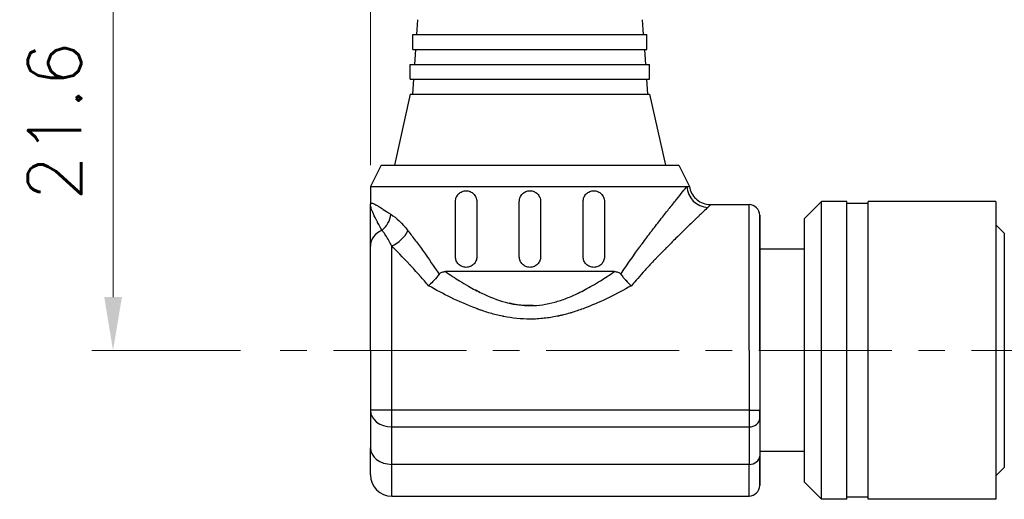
# Model space of a CAD drawing. Header units: inches. Extents: x 0 to 5655, y -2263 to 1330.
# Tile 184 of 239: x 4134 to 4180, y 30 to 53. Entities that reach past the tile are written whole.
import ezdxf

# ---------------------------------------------------------------- set-up
doc = ezdxf.new("R2010")
doc.units = ezdxf.units.IN
doc.header["$MEASUREMENT"] = 0
doc.linetypes.add('CENTER', pattern=[2, 1.25, -0.25, 0.25, -0.25])
for name, color, linetype, lineweight in [('AM_5', 3, 'Continuous', 15), ('AM_7', 4, 'CENTER', 15), ('可見 (ISO)', 7, 'Continuous', 25), ('窄部可見 (ISO)', 7, 'Continuous', 25)]:
    doc.layers.add(name, color=color, linetype=linetype, lineweight=lineweight)
doc.styles.add('尺寸標註', font='romans.shx', dxfattribs={"bigfont": 'CHINESET.SHX'})
doc.dimstyles.new('CNS1$0', dxfattribs={"dimtxt": 2.5, "dimasz": 2.5, "dimexe": 1, "dimexo": 1, "dimgap": 1.5, "dimtad": 1, "dimtoh": 1, "dimdec": 1, "dimdsep": 46, "dimtxsty": '尺寸標註', "dimcen": 0, "dimclrd": 2, "dimclre": 2, "dimclrt": 1, "dimadec": 0, "dimazin": 2, "dimtp": 0.1, "dimtm": 0.1, "dimtfac": 0.71, "dimtdec": 1, "dimtmove": 0, "dimatfit": 0, "dimfxl": 0, "dimlwd": 13, "dimlwe": 13, "dimarcsym": 0})

# ---------------------------------------------------------------- blocks, each defined once
blk = doc.blocks.new('*D698')
at = {"layer": 'AM_5', "color": 2, "lineweight": 13}
for p, q in [((4150.551, 45.904), (4150.551, 103.364)), ((4267.871, 48.542), (4267.871, 103.364)), ((4265.371, 102.364), (4153.051, 102.364))]:
    blk.add_line(p, q, dxfattribs=at)
at = {"layer": 'AM_5', "color": 2}
for points in [[(4153.051, 102.78), (4153.051, 101.947), (4150.551, 102.364)], [(4265.371, 102.78), (4265.371, 101.947), (4267.871, 102.364)]]:
    blk.add_solid(points, dxfattribs=at)
at = {"layer": 'Defpoints', "color": 0}
for p in [(4150.551, 102.364), (4267.871, 47.542), (4150.551, 44.904)]:
    blk.add_point(p, dxfattribs=at)
at = {"layer": 'AM_5', "color": 1, "insert": (4209.211, 105.114), "char_height": 2.5, "attachment_point": 5, "style": '尺寸標註'}
blk.add_mtext('117.3', dxfattribs=at)
blk = doc.blocks.new('*D701')
at = {"layer": 'AM_5', "color": 2, "lineweight": 13}
for p, q in [((4187.121, 58.754), (4137.453, 58.754)), ((4138.453, 56.254), (4138.453, 39.704)), ((4144.441, 37.204), (4137.453, 37.204))]:
    blk.add_line(p, q, dxfattribs=at)
at = {"layer": 'AM_5', "color": 2}
for points in [[(4138.037, 56.254), (4138.87, 56.254), (4138.453, 58.754)], [(4138.037, 39.704), (4138.87, 39.704), (4138.453, 37.204)]]:
    blk.add_solid(points, dxfattribs=at)
at = {"layer": 'Defpoints', "color": 0}
for p in [(4188.121, 58.754), (4138.453, 37.204), (4145.441, 37.204)]:
    blk.add_point(p, dxfattribs=at)
at = {"layer": 'AM_5', "color": 1, "insert": (4135.703, 47.979), "char_height": 2.5, "attachment_point": 5, "rotation": 90, "style": '尺寸標註'}
blk.add_mtext('21.6', dxfattribs=at)

msp = doc.modelspace()

# ---------------------------------------------------------------- linework, layer by layer
at = {"layer": 'AM_7', "ltscale": 5}
msp.add_line((4185.061, 37.204), (4145.441, 37.204), dxfattribs=at)
at = {"layer": '可見 (ISO)'}
for p, q in [((4152.771, 52.744), (4152.722, 52.044)), ((4163.331, 52.744), (4163.38, 52.044)), ((4152.551, 52.044), (4163.551, 52.044)), ((4152.551, 51.344), (4152.551, 52.044)), ((4163.551, 51.344), (4163.551, 52.044)), ((4152.551, 51.344), (4163.551, 51.344)), ((4152.673, 51.344), (4152.624, 50.644)), ((4163.429, 51.344), (4163.478, 50.644)), ((4152.426, 50.644), (4163.676, 50.644)), ((4152.426, 49.944), (4152.426, 50.644)), ((4163.676, 49.944), (4163.676, 50.644)), ((4152.426, 49.944), (4163.676, 49.944)), ((4152.575, 49.944), (4152.526, 49.244)), ((4163.527, 49.944), (4163.576, 49.244)), ((4152.426, 49.244), (4151.676, 45.904)), ((4152.426, 49.244), (4163.676, 49.244)), ((4163.676, 49.244), (4164.426, 45.904)), ((4151.051, 45.904), (4150.551, 44.904)), ((4151.051, 45.904), (4165.051, 45.904)), ((4165.051, 45.904), (4165.551, 44.904)), ((4150.551, 44.904), (4165.429, 44.904)), ((4150.551, 44.904), (4150.551, 44.054)), ((4165.251, 44.685), (4165.251, 44.684)), ((4150.914, 43.983), (4150.914, 43.983)), ((4154.551, 41.604), (4154.551, 44.204)), ((4155.551, 44.204), (4155.551, 41.604)), ((4157.551, 41.604), (4157.551, 44.204)), ((4158.551, 44.204), (4158.551, 41.604)), ((4160.551, 41.604), (4160.551, 44.204)), ((4161.551, 44.204), (4161.551, 41.604)), ((4166.54, 44.054), (4168.351, 44.054)), ((4170.951, 43.399), (4171.756, 44.204)), ((4171.756, 30.204), (4171.756, 44.204)), ((4172.951, 44.204), (4171.756, 44.204)), ((4172.951, 30.204), (4172.951, 44.204)), ((4173.951, 44.104), (4172.951, 44.104)), ((4173.951, 30.204), (4173.951, 44.204)), ((4179.951, 44.204), (4173.951, 44.204)), ((4179.951, 44.204), (4179.951, 30.204)), ((4168.851, 37.204), (4168.851, 43.554)), ((4168.851, 43.554), (4168.851, 37.204)), ((4170.951, 31.009), (4170.951, 43.399)), ((4180.351, 42.704), (4179.951, 43.104)), ((4180.351, 42.704), (4180.351, 31.704)), ((4150.551, 37.204), (4150.551, 42.104)), ((4170.951, 41.954), (4168.851, 41.954)), ((4162.023, 40.904), (4154.08, 40.904)), ((4162.553, 40.498), (4162.553, 40.498)), ((4150.551, 37.204), (4150.551, 34.385)), ((4168.851, 37.204), (4168.851, 34.385)), ((4168.851, 37.204), (4168.851, 34.385)), ((4150.551, 34.385), (4150.551, 32.629)), ((4168.851, 33.994), (4168.851, 34.385)), ((4168.851, 34.385), (4168.851, 33.994)), ((4168.851, 33.994), (4168.851, 32.238)), ((4168.851, 33.994), (4168.851, 32.238)), ((4150.551, 31.354), (4150.551, 32.629)), ((4170.951, 32.454), (4168.851, 32.454)), ((4168.851, 30.854), (4168.851, 32.238)), ((4168.851, 32.238), (4168.851, 30.854)), ((4180.351, 31.704), (4179.951, 31.304)), ((4170.951, 31.009), (4171.756, 30.204)), ((4151.551, 30.354), (4168.351, 30.354)), ((4172.951, 30.204), (4171.756, 30.204)), ((4173.951, 30.304), (4172.951, 30.304)), ((4179.951, 30.204), (4173.951, 30.204))]:
    msp.add_line(p, q, dxfattribs=at)
for centre, radius, start, end in [((4168.351, 43.554), 0.5, 0, 90), ((4151.551, 31.354), 1, 180, 270), ((4168.351, 30.854), 0.5, 270, 0)]:
    msp.add_arc(centre, radius, start, end, dxfattribs=at)
msp.add_open_spline([(4165.429, 44.904), (4165.51, 44.904), (4165.551, 44.904), (4165.551, 44.904)], degree=3, dxfattribs=at)
for points, knots in [([(4165.551, 44.904), (4165.567, 44.797), (4165.601, 44.692), (4165.7, 44.5), (4165.767, 44.41), (4165.923, 44.26), (4166.014, 44.196), (4166.21, 44.104), (4166.317, 44.073), (4166.463, 44.056), (4166.501, 44.054), (4166.54, 44.054)], [0, 0, 0, 0, 0.0323509, 0.0323509, 0.0648619, 0.0648619, 0.0973671, 0.0973671, 0.1298724, 0.1298724, 0.1414389, 0.1414389, 0.1414389, 0.1414389]), ([(4154.551, 44.204), (4154.551, 44.268), (4154.564, 44.336), (4154.616, 44.459), (4154.655, 44.514), (4154.743, 44.603), (4154.8, 44.641), (4154.923, 44.691), (4154.989, 44.704), (4155.112, 44.704), (4155.179, 44.692), (4155.302, 44.641), (4155.359, 44.603), (4155.448, 44.514), (4155.487, 44.458), (4155.538, 44.335), (4155.551, 44.267), (4155.551, 44.204)], [0, 0, 0, 0, 0.0193382, 0.0193382, 0.0386763, 0.0386763, 0.0590611, 0.0590611, 0.0794458, 0.0794458, 0.0994875, 0.0994875, 0.1195292, 0.1195292, 0.1386287, 0.1386287, 0.1577282, 0.1577282, 0.1577282, 0.1577282]), ([(4157.551, 44.204), (4157.551, 44.267), (4157.564, 44.334), (4157.615, 44.457), (4157.653, 44.513), (4157.742, 44.602), (4157.798, 44.64), (4157.921, 44.691), (4157.988, 44.704), (4158.114, 44.704), (4158.181, 44.691), (4158.304, 44.64), (4158.36, 44.602), (4158.449, 44.513), (4158.488, 44.457), (4158.539, 44.334), (4158.551, 44.267), (4158.551, 44.204)], [0, 0, 0, 0, 0.0188403, 0.0188403, 0.0376807, 0.0376807, 0.056521, 0.056521, 0.0753613, 0.0753613, 0.0942016, 0.0942016, 0.113042, 0.113042, 0.1318823, 0.1318823, 0.1507226, 0.1507226, 0.1507226, 0.1507226]), ([(4160.551, 44.204), (4160.551, 44.267), (4160.564, 44.335), (4160.616, 44.458), (4160.654, 44.514), (4160.743, 44.603), (4160.801, 44.641), (4160.924, 44.692), (4160.99, 44.704), (4161.114, 44.704), (4161.18, 44.691), (4161.303, 44.641), (4161.359, 44.603), (4161.448, 44.514), (4161.486, 44.459), (4161.538, 44.336), (4161.551, 44.268), (4161.551, 44.204)], [0, 0, 0, 0, 0.0190995, 0.0190995, 0.038199, 0.038199, 0.0582407, 0.0582407, 0.0782824, 0.0782824, 0.0986672, 0.0986672, 0.1190519, 0.1190519, 0.1383901, 0.1383901, 0.1577282, 0.1577282, 0.1577282, 0.1577282]), ([(4150.551, 42.104), (4150.551, 42.152), (4150.551, 42.213), (4150.551, 42.286), (4150.551, 42.323), (4150.551, 42.363), (4150.551, 42.407), (4150.551, 42.45), (4150.551, 42.497), (4150.551, 42.547), (4150.551, 42.575), (4150.551, 42.605), (4150.551, 42.635), (4150.551, 42.869), (4150.551, 43.045), (4150.551, 43.162), (4150.551, 43.163), (4150.551, 43.164), (4150.551, 43.167), (4150.551, 43.351), (4150.551, 43.509), (4150.551, 43.641), (4150.551, 43.645), (4150.551, 43.649), (4150.551, 43.654), (4150.551, 43.732), (4150.551, 43.805), (4150.551, 43.871), (4150.551, 43.938), (4150.551, 43.999), (4150.551, 44.054)], [0, 0, 0, 0, 0.109375, 0.109375, 0.109375, 0.164063, 0.164063, 0.164063, 0.21875, 0.21875, 0.21875, 0.25, 0.25, 0.25, 0.496094, 0.496094, 0.496094, 0.5, 0.5, 0.5, 0.742188, 0.742188, 0.742188, 0.75, 0.75, 0.75, 0.875, 0.875, 0.875, 1, 1, 1, 1]), ([(4155.551, 41.604), (4155.551, 41.541), (4155.539, 41.475), (4155.489, 41.354), (4155.452, 41.298), (4155.364, 41.208), (4155.306, 41.168), (4155.181, 41.116), (4155.114, 41.104), (4154.987, 41.104), (4154.919, 41.117), (4154.794, 41.17), (4154.736, 41.21), (4154.65, 41.3), (4154.613, 41.354), (4154.564, 41.475), (4154.551, 41.541), (4154.551, 41.604)], [0.1577208, 0.1577208, 0.1577208, 0.1577208, 0.1764547, 0.1764547, 0.1951885, 0.1951885, 0.2155952, 0.2155952, 0.2360018, 0.2360018, 0.2569247, 0.2569247, 0.2778476, 0.2778476, 0.2966445, 0.2966445, 0.3154415, 0.3154415, 0.3154415, 0.3154415]), ([(4158.551, 41.604), (4158.551, 41.541), (4158.539, 41.474), (4158.488, 41.351), (4158.449, 41.295), (4158.36, 41.206), (4158.304, 41.167), (4158.181, 41.116), (4158.114, 41.104), (4157.988, 41.104), (4157.921, 41.116), (4157.798, 41.167), (4157.742, 41.206), (4157.653, 41.295), (4157.615, 41.351), (4157.564, 41.474), (4157.551, 41.541), (4157.551, 41.604)], [0.1507226, 0.1507226, 0.1507226, 0.1507226, 0.169563, 0.169563, 0.1884033, 0.1884033, 0.2072436, 0.2072436, 0.226084, 0.226084, 0.2449243, 0.2449243, 0.2637646, 0.2637646, 0.2826049, 0.2826049, 0.3014453, 0.3014453, 0.3014453, 0.3014453]), ([(4161.551, 41.604), (4161.551, 41.541), (4161.539, 41.475), (4161.489, 41.354), (4161.453, 41.3), (4161.366, 41.21), (4161.309, 41.17), (4161.183, 41.117), (4161.115, 41.104), (4160.989, 41.104), (4160.922, 41.116), (4160.796, 41.168), (4160.739, 41.208), (4160.651, 41.298), (4160.613, 41.354), (4160.564, 41.475), (4160.551, 41.541), (4160.551, 41.604)], [0.1577208, 0.1577208, 0.1577208, 0.1577208, 0.1765177, 0.1765177, 0.1953147, 0.1953147, 0.2162376, 0.2162376, 0.2371605, 0.2371605, 0.2575671, 0.2575671, 0.2779737, 0.2779737, 0.2967076, 0.2967076, 0.3154415, 0.3154415, 0.3154415, 0.3154415]), ([(4153.779, 40.783), (4153.712, 40.688), (4153.634, 40.591), (4153.475, 40.417), (4153.397, 40.34), (4153.306, 40.26), (4153.294, 40.25), (4153.283, 40.24)], [0.00000157, 0.00000157, 0.00000157, 0.00000157, 0.03773377, 0.03773377, 0.07068367, 0.07068367, 0.07542641, 0.07542641, 0.07542641, 0.07542641]), ([(4153.779, 40.783), (4153.796, 40.807), (4153.816, 40.826), (4153.862, 40.859), (4153.889, 40.872), (4153.968, 40.898), (4154.025, 40.904), (4154.08, 40.904)], [0.0000014, 0.0000014, 0.0000014, 0.0000014, 0.00932853, 0.00932853, 0.01959272, 0.01959272, 0.03886697, 0.03886697, 0.03886697, 0.03886697]), ([(4162.023, 40.904), (4162.077, 40.904), (4162.134, 40.898), (4162.213, 40.872), (4162.24, 40.859), (4162.287, 40.826), (4162.307, 40.807), (4162.323, 40.783)], [0.00000446, 0.00000446, 0.00000446, 0.00000446, 0.01927083, 0.01927083, 0.02954111, 0.02954111, 0.03887318, 0.03887318, 0.03887318, 0.03887318]), ([(4162.323, 40.783), (4162.361, 40.73), (4162.401, 40.678), (4162.44, 40.63), (4162.46, 40.606), (4162.479, 40.584), (4162.498, 40.561), (4162.508, 40.55), (4162.517, 40.54), (4162.526, 40.529), (4162.531, 40.524), (4162.535, 40.519), (4162.54, 40.514), (4162.544, 40.508), (4162.548, 40.504), (4162.553, 40.498), (4162.639, 40.402), (4162.731, 40.315), (4162.819, 40.24)], [0, 0, 0, 0, 0.25, 0.25, 0.25, 0.375, 0.375, 0.375, 0.4375, 0.4375, 0.4375, 0.46875, 0.46875, 0.46875, 0.5, 0.5, 0.5, 0.9999987, 0.9999987, 0.9999987, 0.9999987])]:
    msp.add_open_spline(points, degree=3, knots=knots, dxfattribs=at)
at = {"layer": '窄部可見 (ISO)'}
for p, q in [((4168.351, 37.204), (4168.351, 44.054)), ((4151.551, 37.204), (4151.551, 42.111)), ((4154.08, 40.904), (4154.08, 40.904)), ((4151.551, 34.385), (4151.551, 37.204)), ((4168.351, 37.204), (4168.351, 34.385)), ((4151.551, 34.385), (4150.551, 34.385)), ((4151.551, 33.603), (4151.551, 34.385)), ((4168.351, 34.385), (4151.551, 34.385)), ((4168.351, 34.385), (4168.351, 33.603)), ((4168.351, 34.385), (4168.851, 34.385)), ((4151.551, 31.847), (4151.551, 33.603)), ((4151.551, 33.603), (4168.351, 33.603)), ((4168.351, 33.603), (4168.351, 31.847)), ((4151.551, 30.354), (4151.551, 31.847)), ((4168.351, 31.847), (4151.551, 31.847)), ((4168.351, 30.354), (4168.351, 31.847))]:
    msp.add_line(p, q, dxfattribs=at)
for centre, major_axis, ratio, start_param, end_param in [((4166.413, 44.904), (0.736, -0.677), 0.965519, 3.903326, 5.439158), ((4150.644, 43.597), (-0.482, -0.876), 0.841295, 1.120848, 2.004762), ((4151.551, 42.104), (-1, 0), 0.837637, 5.183305, 6.283185), ((4151.551, 42.827), (0.756, 0.654), 0.613283, 4.224582, 5.329054), ((4151.551, 34.385), (-1, 0), 0.782011, 0, 1.570796), ((4168.351, 33.994), (0.5, 0), 0.782011, 4.712389, 6.283185), ((4151.551, 32.629), (-1, 0), 0.782011, 0, 1.570796), ((4168.351, 32.238), (0.5, 0), 0.782011, 4.712389, 6.283185)]:
    msp.add_ellipse(centre, major_axis=major_axis, ratio=ratio, start_param=start_param, end_param=end_param, dxfattribs=at)
for points, knots in [([(4162.323, 40.783), (4162.476, 41.018), (4162.633, 41.248), (4162.792, 41.475), (4162.871, 41.588), (4162.951, 41.7), (4163.031, 41.811), (4163.095, 41.9), (4163.159, 41.987), (4163.224, 42.076), (4163.239, 42.097), (4163.255, 42.119), (4163.271, 42.14), (4163.421, 42.344), (4163.566, 42.538), (4163.706, 42.722), (4163.718, 42.737), (4163.729, 42.752), (4163.741, 42.767), (4163.887, 42.959), (4164.026, 43.14), (4164.159, 43.311), (4164.164, 43.316), (4164.167, 43.321), (4164.172, 43.327), (4164.316, 43.511), (4164.449, 43.681), (4164.572, 43.836), (4164.705, 44.004), (4164.827, 44.156), (4164.933, 44.289), (4165.162, 44.575), (4165.326, 44.777), (4165.429, 44.904)], [0, 0, 0, 0, 0.125, 0.125, 0.125, 0.1875, 0.1875, 0.1875, 0.237755, 0.237755, 0.237755, 0.25, 0.25, 0.25, 0.365555, 0.365555, 0.365555, 0.375, 0.375, 0.375, 0.496026, 0.496026, 0.496026, 0.5, 0.5, 0.5, 0.613417, 0.613417, 0.613417, 0.736214, 0.736214, 0.736214, 1, 1, 1, 1]), ([(4150.551, 44.054), (4150.551, 44.079), (4150.557, 44.097), (4150.57, 44.108), (4150.574, 44.111), (4150.579, 44.114), (4150.585, 44.116), (4150.593, 44.118), (4150.602, 44.119), (4150.612, 44.119), (4150.613, 44.119), (4150.613, 44.119), (4150.614, 44.119), (4150.635, 44.118), (4150.66, 44.112), (4150.691, 44.1), (4150.707, 44.094), (4150.724, 44.086), (4150.743, 44.077), (4150.753, 44.073), (4150.762, 44.068), (4150.773, 44.063), (4150.778, 44.06), (4150.783, 44.057), (4150.788, 44.054), (4150.791, 44.053), (4150.793, 44.052), (4150.796, 44.05), (4150.798, 44.049), (4150.801, 44.048), (4150.803, 44.047), (4150.824, 44.035), (4150.844, 44.024), (4150.867, 44.011), (4150.889, 43.997), (4150.913, 43.983), (4150.938, 43.968), (4150.963, 43.952), (4150.99, 43.936), (4151.018, 43.918), (4151.032, 43.909), (4151.047, 43.9), (4151.061, 43.89), (4151.069, 43.885), (4151.076, 43.88), (4151.084, 43.875), (4151.088, 43.873), (4151.092, 43.87), (4151.096, 43.868), (4151.098, 43.867), (4151.099, 43.865), (4151.101, 43.864), (4151.103, 43.863), (4151.104, 43.862), (4151.106, 43.862), (4151.124, 43.849), (4151.136, 43.842), (4151.152, 43.831), (4151.244, 43.771), (4151.361, 43.693), (4151.515, 43.597)], [0, 0, 0, 0, 0.140625, 0.140625, 0.140625, 0.1875, 0.1875, 0.1875, 0.25, 0.25, 0.25, 0.254664, 0.254664, 0.254664, 0.375, 0.375, 0.375, 0.4375, 0.4375, 0.4375, 0.46875, 0.46875, 0.46875, 0.484375, 0.484375, 0.484375, 0.492187, 0.492187, 0.492187, 0.49847, 0.49847, 0.49847, 0.562343, 0.562343, 0.562343, 0.625, 0.625, 0.625, 0.6875, 0.6875, 0.6875, 0.71875, 0.71875, 0.71875, 0.734375, 0.734375, 0.734375, 0.742187, 0.742187, 0.742187, 0.746094, 0.746094, 0.746094, 0.748703, 0.748703, 0.748703, 0.78634, 0.78634, 0.78634, 1, 1, 1, 1]), ([(4151.098, 42.85), (4151.032, 42.961), (4150.961, 43.087), (4150.89, 43.219), (4150.882, 43.234), (4150.874, 43.25), (4150.865, 43.266), (4150.804, 43.383), (4150.745, 43.502), (4150.695, 43.613), (4150.695, 43.614), (4150.694, 43.616), (4150.694, 43.617), (4150.693, 43.619), (4150.692, 43.621), (4150.691, 43.623), (4150.67, 43.67), (4150.65, 43.716), (4150.633, 43.76), (4150.615, 43.806), (4150.599, 43.849), (4150.587, 43.887), (4150.586, 43.89), (4150.585, 43.893), (4150.584, 43.896), (4150.558, 43.978), (4150.551, 44.025), (4150.551, 44.054)], [0, 0, 0, 0, 0.249939, 0.249939, 0.249939, 0.2798297, 0.2798297, 0.2798297, 0.4998779, 0.4998779, 0.4998779, 0.5023794, 0.5023794, 0.5023794, 0.5076885, 0.5076885, 0.5076885, 0.6248474, 0.6248474, 0.6248474, 0.7492415, 0.7492415, 0.7492415, 0.7576275, 0.7576275, 0.7576275, 0.9997559, 0.9997559, 0.9997559, 0.9997559]), ([(4166.54, 44.054), (4166.54, 44.054), (4166.54, 44.054), (4166.54, 44.054), (4166.498, 44.003), (4166.413, 43.923)], [0.4997154, 0.4997154, 0.4997154, 0.4997154, 0.5, 0.5, 1, 1, 1, 1]), ([(4166.413, 43.923), (4166.355, 43.868), (4166.279, 43.796), (4166.184, 43.705), (4166.136, 43.66), (4166.084, 43.61), (4166.027, 43.556), (4165.998, 43.528), (4165.969, 43.5), (4165.938, 43.47), (4165.923, 43.456), (4165.907, 43.441), (4165.891, 43.425), (4165.883, 43.418), (4165.875, 43.41), (4165.867, 43.402), (4165.863, 43.398), (4165.859, 43.394), (4165.854, 43.39), (4165.85, 43.386), (4165.846, 43.382), (4165.842, 43.378), (4165.728, 43.269), (4165.598, 43.143), (4165.452, 43.002), (4165.448, 42.998), (4165.445, 42.995), (4165.441, 42.991), (4165.371, 42.923), (4165.298, 42.852), (4165.221, 42.776), (4165.181, 42.737), (4165.139, 42.696), (4165.097, 42.654), (4165.076, 42.633), (4165.054, 42.612), (4165.032, 42.591), (4165.022, 42.58), (4165.011, 42.569), (4165, 42.558), (4164.994, 42.553), (4164.989, 42.547), (4164.983, 42.542), (4164.98, 42.539), (4164.977, 42.536), (4164.974, 42.533), (4164.971, 42.53), (4164.969, 42.528), (4164.967, 42.526), (4164.827, 42.388), (4164.67, 42.232), (4164.497, 42.056), (4164.485, 42.044), (4164.472, 42.032), (4164.46, 42.019), (4164.384, 41.942), (4164.305, 41.861), (4164.223, 41.777), (4164.175, 41.728), (4164.126, 41.677), (4164.076, 41.625), (4164.051, 41.599), (4164.026, 41.573), (4164, 41.546), (4163.988, 41.533), (4163.975, 41.52), (4163.962, 41.506), (4163.955, 41.499), (4163.949, 41.493), (4163.943, 41.486), (4163.939, 41.482), (4163.936, 41.479), (4163.933, 41.476), (4163.93, 41.472), (4163.925, 41.467), (4163.923, 41.465), (4163.92, 41.462), (4163.916, 41.458), (4163.913, 41.455), (4163.852, 41.39), (4163.777, 41.312), (4163.69, 41.219), (4163.644, 41.17), (4163.595, 41.117), (4163.542, 41.059), (4163.515, 41.031), (4163.488, 41.001), (4163.46, 40.97), (4163.446, 40.955), (4163.431, 40.939), (4163.417, 40.923), (4163.402, 40.907), (4163.388, 40.891), (4163.372, 40.874), (4163.119, 40.595), (4162.935, 40.378), (4162.819, 40.24)], [0, 0, 0, 0, 0.125, 0.125, 0.125, 0.1875, 0.1875, 0.1875, 0.21875, 0.21875, 0.21875, 0.234375, 0.234375, 0.234375, 0.2421875, 0.2421875, 0.2421875, 0.2460937, 0.2460937, 0.2460937, 0.25, 0.25, 0.25, 0.375, 0.375, 0.375, 0.3780751, 0.3780751, 0.3780751, 0.4375, 0.4375, 0.4375, 0.46875, 0.46875, 0.46875, 0.484375, 0.484375, 0.484375, 0.4921875, 0.4921875, 0.4921875, 0.4960938, 0.4960938, 0.4960938, 0.4982063, 0.4982063, 0.4982063, 0.5, 0.5, 0.5, 0.625, 0.625, 0.625, 0.6336721, 0.6336721, 0.6336721, 0.6875, 0.6875, 0.6875, 0.71875, 0.71875, 0.71875, 0.734375, 0.734375, 0.734375, 0.7421875, 0.7421875, 0.7421875, 0.7460938, 0.7460938, 0.7460938, 0.7480469, 0.7480469, 0.7480469, 0.75, 0.75, 0.75, 0.7532095, 0.7532095, 0.7532095, 0.8125, 0.8125, 0.8125, 0.84375, 0.84375, 0.84375, 0.859375, 0.859375, 0.859375, 0.8671875, 0.8671875, 0.8671875, 0.875, 0.875, 0.875, 1, 1, 1, 1]), ([(4151.551, 42.111), (4151.524, 42.165), (4151.491, 42.229), (4151.453, 42.3), (4151.367, 42.457), (4151.237, 42.66), (4151.163, 42.763), (4151.136, 42.799), (4151.115, 42.828), (4151.098, 42.85)], [0, 0, 0, 0, 0.25, 0.25, 0.25, 0.803276, 0.803276, 0.803276, 1, 1, 1, 1]), ([(4152.316, 42.827), (4152.431, 42.676), (4152.55, 42.52), (4152.791, 42.195), (4152.914, 42.028), (4153.292, 41.505), (4153.541, 41.148), (4153.779, 40.783)], [0, 0, 0, 0, 0.25, 0.25, 0.5, 0.5, 1, 1, 1, 1]), ([(4153.283, 40.24), (4153.228, 40.306), (4153.164, 40.381), (4153.091, 40.466), (4153.027, 40.54), (4152.956, 40.621), (4152.878, 40.709), (4152.872, 40.716), (4152.867, 40.722), (4152.861, 40.728), (4152.855, 40.735), (4152.851, 40.74), (4152.844, 40.747), (4152.734, 40.871), (4152.642, 40.971), (4152.569, 41.05), (4152.532, 41.09), (4152.5, 41.124), (4152.473, 41.154), (4152.46, 41.168), (4152.447, 41.182), (4152.436, 41.194), (4152.43, 41.2), (4152.425, 41.205), (4152.42, 41.211), (4152.417, 41.214), (4152.415, 41.216), (4152.412, 41.219), (4152.411, 41.22), (4152.41, 41.221), (4152.409, 41.223), (4152.408, 41.223), (4152.408, 41.224), (4152.407, 41.224), (4152.407, 41.225), (4152.407, 41.225), (4152.406, 41.225), (4152.406, 41.225), (4152.406, 41.225), (4152.405, 41.226), (4152.066, 41.588), (4151.782, 41.878), (4151.551, 42.111)], [0.0000044, 0.0000044, 0.0000044, 0.0000044, 0.125, 0.125, 0.125, 0.234375, 0.234375, 0.234375, 0.2421875, 0.2421875, 0.2421875, 0.25, 0.25, 0.25, 0.375, 0.375, 0.375, 0.4375, 0.4375, 0.4375, 0.46875, 0.46875, 0.46875, 0.484375, 0.484375, 0.484375, 0.4921875, 0.4921875, 0.4921875, 0.4960937, 0.4960937, 0.4960937, 0.4980469, 0.4980469, 0.4980469, 0.4990234, 0.4990234, 0.4990234, 0.5, 0.5, 0.5, 1, 1, 1, 1]), ([(4154.08, 40.904), (4154.309, 40.747), (4154.529, 40.603), (4154.741, 40.472), (4154.877, 40.387), (4155.011, 40.307), (4155.163, 40.22), (4155.379, 40.097), (4155.589, 39.986), (4155.792, 39.888), (4156.138, 39.722), (4156.537, 39.564), (4156.9, 39.465), (4156.932, 39.457), (4156.962, 39.449), (4156.998, 39.44), (4157.179, 39.395), (4157.357, 39.361), (4157.534, 39.339), (4157.711, 39.316), (4157.888, 39.305), (4158.062, 39.306), (4158.255, 39.306), (4158.449, 39.321), (4158.645, 39.349), (4158.836, 39.377), (4159.037, 39.42), (4159.215, 39.469), (4159.397, 39.519), (4159.583, 39.58), (4159.773, 39.654), (4159.96, 39.727), (4160.149, 39.811), (4160.32, 39.893), (4160.535, 39.997), (4160.757, 40.115), (4160.987, 40.248), (4161.125, 40.327), (4161.241, 40.397), (4161.364, 40.473), (4161.575, 40.604), (4161.794, 40.748), (4162.023, 40.904)], [0.0000001, 0.0000001, 0.0000001, 0.0000001, 0.0877818, 0.0877818, 0.0877818, 0.1444839, 0.1444839, 0.1444839, 0.2252965, 0.2252965, 0.2252965, 0.3626099, 0.3626099, 0.3626099, 0.375, 0.375, 0.375, 0.4375, 0.4375, 0.4375, 0.4999583, 0.4999583, 0.4999583, 0.5694653, 0.5694653, 0.5694653, 0.6372075, 0.6372075, 0.6372075, 0.7065275, 0.7065275, 0.7065275, 0.7748313, 0.7748313, 0.7748313, 0.8607276, 0.8607276, 0.8607276, 0.9119693, 0.9119693, 0.9119693, 0.9999999, 0.9999999, 0.9999999, 0.9999999]), ([(4162.819, 40.24), (4162.463, 40.04), (4162.115, 39.856), (4161.775, 39.69), (4161.735, 39.67), (4161.695, 39.651), (4161.654, 39.631), (4161.298, 39.461), (4160.951, 39.311), (4160.613, 39.184), (4160.592, 39.176), (4160.575, 39.169), (4160.55, 39.16), (4160.363, 39.092), (4160.179, 39.03), (4159.998, 38.975), (4159.975, 38.968), (4159.952, 38.961), (4159.928, 38.955), (4159.826, 38.925), (4159.726, 38.898), (4159.625, 38.873), (4159.575, 38.86), (4159.526, 38.848), (4159.476, 38.837), (4159.451, 38.831), (4159.426, 38.826), (4159.402, 38.821), (4159.391, 38.818), (4159.38, 38.816), (4159.369, 38.814), (4159.356, 38.811), (4159.342, 38.808), (4159.328, 38.805), (4159.125, 38.763), (4158.924, 38.731), (4158.725, 38.709), (4158.503, 38.685), (4158.282, 38.672), (4158.063, 38.671), (4157.853, 38.671), (4157.641, 38.682), (4157.428, 38.704), (4157.229, 38.724), (4157.028, 38.755), (4156.826, 38.795), (4156.813, 38.797), (4156.798, 38.8), (4156.786, 38.803), (4156.773, 38.805), (4156.76, 38.808), (4156.747, 38.811), (4156.562, 38.849), (4156.375, 38.896), (4156.184, 38.952), (4156.082, 38.981), (4155.98, 39.013), (4155.876, 39.047), (4155.824, 39.064), (4155.772, 39.082), (4155.72, 39.1), (4155.693, 39.109), (4155.667, 39.119), (4155.641, 39.128), (4155.628, 39.133), (4155.615, 39.138), (4155.602, 39.142), (4155.588, 39.147), (4155.573, 39.153), (4155.562, 39.157), (4155.542, 39.164), (4155.521, 39.172), (4155.501, 39.18), (4155.122, 39.321), (4154.731, 39.493), (4154.329, 39.689), (4153.988, 39.856), (4153.64, 40.04), (4153.283, 40.24)], [0, 0, 0, 0, 0.1116886, 0.1116886, 0.1116886, 0.125, 0.125, 0.125, 0.242665, 0.242665, 0.242665, 0.25, 0.25, 0.25, 0.3053357, 0.3053357, 0.3053357, 0.3125, 0.3125, 0.3125, 0.34375, 0.34375, 0.34375, 0.359375, 0.359375, 0.359375, 0.3671875, 0.3671875, 0.3671875, 0.3707055, 0.3707055, 0.3707055, 0.375, 0.375, 0.375, 0.4341824, 0.4341824, 0.4341824, 0.4997294, 0.4997294, 0.4997294, 0.5625, 0.5625, 0.5625, 0.6210938, 0.6210938, 0.6210938, 0.625, 0.625, 0.625, 0.6291113, 0.6291113, 0.6291113, 0.6875, 0.6875, 0.6875, 0.71875, 0.71875, 0.71875, 0.734375, 0.734375, 0.734375, 0.7421875, 0.7421875, 0.7421875, 0.7460937, 0.7460937, 0.7460937, 0.75, 0.75, 0.75, 0.7570871, 0.7570871, 0.7570871, 0.8883889, 0.8883889, 0.8883889, 1, 1, 1, 1]), ([(4158.203, 39.309), (4158.154, 39.307), (4158.105, 39.306), (4158.057, 39.306), (4157.864, 39.306), (4157.669, 39.319), (4157.473, 39.347), (4157.34, 39.365), (4157.204, 39.392), (4157.073, 39.422)], [0.4827165, 0.4827165, 0.4827165, 0.4827165, 0.4999483, 0.4999483, 0.4999483, 0.5693362, 0.5693362, 0.5693362, 0.6161202, 0.6161202, 0.6161202, 0.6161202])]:
    msp.add_open_spline(points, degree=3, knots=knots, dxfattribs=at)
for points in [[(4151.515, 43.597), (4151.769, 43.438), (4152.045, 43.182), (4152.316, 42.827)], [(4155.66, 39.953), (4155.609, 39.979), (4155.557, 40.005), (4155.506, 40.032)]]:
    msp.add_open_spline(points, degree=3, dxfattribs=at)

# ---------------------------------------------------------------- dimensions: what is measured, and where the dimension line sits
at = {"layer": 'AM_5'}
dim = msp.add_linear_dim(base=(4150.551, 102.364), p1=(4267.871, 47.542), p2=(4150.551, 44.904), dimstyle='CNS1$0', override={"dimfxl": 4, "dimarcsym": 1}, dxfattribs=at)
dim.commit()
dim.dimension.update_dxf_attribs({"geometry": '*D698', "text_midpoint": (4209.211, 105.114)})
dim = msp.add_linear_dim(base=(4138.453376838, 37.203728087), p1=(4188.121224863, 58.753728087), p2=(4145.441224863, 37.203728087), angle=90, dimstyle='CNS1$0', override={"dimfxl": 4, "dimarcsym": 1}, dxfattribs=at)
dim.commit()
dim.dimension.update_dxf_attribs({"geometry": '*D701', "text_midpoint": (4135.703376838, 47.978728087)})

doc.saveas('drawing.dxf')
